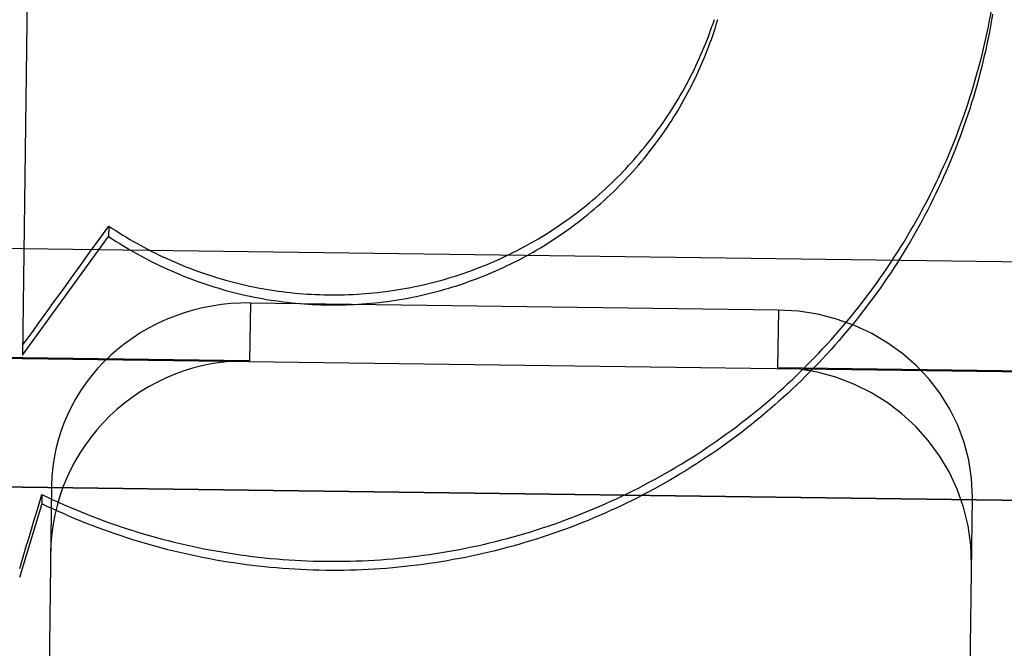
# Model space of a CAD drawing. Header units: inches. Extents: x 0 to 227, y 0 to 147.
# Tile 104 of 247: x 77.924 to 78.124, y 77.133 to 77.261. Entities that reach past the tile are written whole.
import ezdxf

# ---------------------------------------------------------------- set-up
doc = ezdxf.new("R2010")
doc.units = ezdxf.units.IN
doc.header["$LTSCALE"] = 12.466667
doc.header["$MEASUREMENT"] = 0
doc.linetypes.add('HIDDEN', pattern=[0.2, 0.1, -0.1])
doc.layers.get('0').update_dxf_attribs({"linetype": 'CONTINUOUS'})
for name, color, linetype in [('02___PRT_ALL_AXES', 7, 'CONTINUOUS'), ('DEFAULT_2', 8, 'HIDDEN'), ('DIMENSIONS', 7, 'CONTINUOUS')]:
    doc.layers.add(name, color=color, linetype=linetype)
doc.styles.get("Standard").update_dxf_attribs({"font": 'txt', "width": 0.8})
doc.dimstyles.new('DIMSTYLE_2', dxfattribs={"dimtxt": 1, "dimasz": 1.333333, "dimexe": 0.09, "dimexo": 0.07, "dimgap": 0.0375, "dimtad": 0, "dimtih": 1, "dimtoh": 1, "dimzin": 4, "dimdsep": 46, "dimtxsty": 'Standard', "dimblk": '_FILLED', "dimblk1": '_FILLED', "dimblk2": '_FILLED', "dimcen": 0.09, "dimadec": 0, "dimazin": 0, "dimtfac": 1, "dimtofl": 0, "dimtmove": 0, "dimatfit": 3, "dimldrblk": '_FILLED', "dimfxl": 0, "dimtolj": 1, "dimtzin": 4, "dimarcsym": 0})

# ---------------------------------------------------------------- blocks, each defined once
blk = doc.blocks.new('_FILLED')
at = {"color": 0, "linetype": 'ByBlock'}
blk.add_solid([(0, 0), (-1, 0.2), (-1, -0.2)], dxfattribs=at)
blk = doc.blocks.new('*D39')
at = {"layer": 'DIMENSIONS', "color": 2, "linetype": 'Continuous'}
for p, q in [((74.40079, 68.85555), (71.68206, 68.85555)), ((75.65079, 68.85555), (78.31746, 68.85555))]:
    blk.add_line(p, q, dxfattribs=at)
at = {"layer": 'DIMENSIONS', "color": 2, "linetype": 'Continuous', "xscale": 1.3333333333, "yscale": 1.3333333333, "zscale": 1.3333333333}
blk.add_blockref('_FILLED', (74.40079, 68.85555), dxfattribs=at)
at = {"layer": 'DIMENSIONS', "color": 2, "linetype": 'Continuous', "xscale": 1.3333333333, "yscale": 1.3333333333, "zscale": 1.3333333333, "rotation": 180}
blk.add_blockref('_FILLED', (75.65079, 68.85555), dxfattribs=at)
at = {"layer": 'DIMENSIONS', "color": 2, "linetype": 'Continuous', "insert": (71.18206, 69.35555), "char_height": 1, "width": 3.2, "attachment_point": 3, "line_spacing_factor": 0.9}
blk.add_mtext('1.25', dxfattribs=at)
blk = doc.blocks.new('*D40')
at = {"layer": 'DIMENSIONS', "color": 2, "linetype": 'Continuous'}
for p, q in [((75.79479, 72.2559), (73.12812, 72.2559)), ((78.79479, 72.2559), (81.55992, 72.2559))]:
    blk.add_line(p, q, dxfattribs=at)
at = {"layer": 'DIMENSIONS', "color": 2, "linetype": 'Continuous', "xscale": 1.3333333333, "yscale": 1.3333333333, "zscale": 1.3333333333}
blk.add_blockref('_FILLED', (75.79479, 72.2559), dxfattribs=at)
at = {"layer": 'DIMENSIONS', "color": 2, "linetype": 'Continuous', "xscale": 1.3333333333, "yscale": 1.3333333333, "zscale": 1.3333333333, "rotation": 180}
blk.add_blockref('_FILLED', (78.79479, 72.2559), dxfattribs=at)
at = {"layer": 'DIMENSIONS', "color": 2, "linetype": 'Continuous', "insert": (82.05992, 72.7559), "char_height": 1, "width": 3.2, "attachment_point": 1, "line_spacing_factor": 0.9}
blk.add_mtext('3.00', dxfattribs=at)

msp = doc.modelspace()

# ---------------------------------------------------------------- linework, layer by layer
at = {"layer": '02___PRT_ALL_AXES', "color": 8, "linetype": 'HIDDEN'}
for p, q in [((78.27411, 77.18729), (77.77416, 77.19393)), ((78.27377, 77.16116), (77.77381, 77.1678))]:
    msp.add_line(p, q, dxfattribs=at)
at = {"layer": 'DEFAULT_2', "color": 8, "linetype": 'HIDDEN'}
for p, q in [((77.92719, 77.42112), (77.92415, 77.19267)), ((77.94172, 77.21893), (77.94169, 77.21683)), ((78.3494, 77.20867), (77.69911, 77.21731)), ((77.92415, 77.19267), (77.94169, 77.21683)), ((77.97055, 77.20327), (77.97039, 77.19153)), ((78.07804, 77.20184), (77.97055, 77.20327)), ((78.07804, 77.20184), (78.07788, 77.1901)), ((77.97039, 77.19153), (77.76916, 77.19421)), ((78.27911, 77.18743), (78.07788, 77.1901)), ((77.76881, 77.16787), (78.27876, 77.16109)), ((77.93005, 77.16619), (77.92928, 77.10782)), ((77.9281, 77.1643), (77.92807, 77.16241)), ((78.11676, 77.10533), (78.11754, 77.1637)), ((77.92807, 77.16241), (77.92355, 77.14742))]:
    msp.add_line(p, q, dxfattribs=at)
for points in [[(78.12081, 77.25957), (78.12105, 77.26079), (78.12128, 77.26202), (78.12149, 77.26325), (78.1217, 77.26447), (78.1219, 77.2657), (78.12208, 77.26694), (78.12225, 77.26817), (78.12242, 77.26941), (78.12257, 77.27064), (78.1227, 77.27188), (78.12283, 77.27312), (78.12295, 77.27436), (78.12305, 77.2756), (78.12315, 77.27685), (78.12323, 77.27809), (78.1233, 77.27934), (78.12336, 77.28058), (78.12341, 77.28183), (78.12344, 77.28307), (78.12347, 77.28432), (78.12347, 77.2846)], [(78.12166, 77.26206), (78.12145, 77.26084), (78.12123, 77.25962), (78.12101, 77.2584), (78.12076, 77.25719), (78.12051, 77.25597), (78.12025, 77.25476), (78.11997, 77.25356), (78.11969, 77.25235), (78.11939, 77.25115), (78.11908, 77.24995), (78.11877, 77.24875), (78.11844, 77.24756), (78.1181, 77.24637), (78.11774, 77.24518), (78.11738, 77.244), (78.11701, 77.24282), (78.11662, 77.24164), (78.11623, 77.24047), (78.11582, 77.2393), (78.1154, 77.23813), (78.11498, 77.23697), (78.11454, 77.23581), (78.11409, 77.23465), (78.11363, 77.2335), (78.11316, 77.23236), (78.11268, 77.23122), (78.11219, 77.23008), (78.11169, 77.22895), (78.11117, 77.22782), (78.11065, 77.22669), (78.11012, 77.22558), (78.10958, 77.22446), (78.10902, 77.22335), (78.10846, 77.22225), (78.10788, 77.22115), (78.1073, 77.22006), (78.10671, 77.21897), (78.1061, 77.21789), (78.10549, 77.21681), (78.10486, 77.21574), (78.10423, 77.21467), (78.10359, 77.21361), (78.10293, 77.21256), (78.10227, 77.21151), (78.1016, 77.21047), (78.10092, 77.20943), (78.10022, 77.2084), (78.09952, 77.20738), (78.09881, 77.20636), (78.09809, 77.20535), (78.09736, 77.20435), (78.09662, 77.20335), (78.09588, 77.20236), (78.09512, 77.20138), (78.09435, 77.2004), (78.09358, 77.19943), (78.09279, 77.19847), (78.092, 77.19752), (78.0912, 77.19657), (78.09039, 77.19563), (78.08957, 77.1947), (78.08874, 77.19377), (78.08791, 77.19285), (78.08706, 77.19194), (78.08621, 77.19104), (78.08535, 77.19014), (78.08448, 77.18926), (78.0836, 77.18838), (78.08272, 77.18751), (78.08183, 77.18665), (78.08092, 77.18579), (78.08001, 77.18494), (78.0791, 77.18411), (78.07817, 77.18328), (78.07724, 77.18245), (78.0763, 77.18164), (78.07535, 77.18084), (78.0744, 77.18004), (78.07344, 77.17926), (78.07247, 77.17848), (78.07149, 77.17771), (78.07051, 77.17695), (78.06952, 77.1762), (78.06852, 77.17545), (78.06752, 77.17472), (78.06651, 77.174), (78.06549, 77.17328), (78.06447, 77.17258), (78.06343, 77.17188), (78.0624, 77.17119), (78.06135, 77.17052), (78.06031, 77.16985), (78.05925, 77.16919), (78.05819, 77.16854), (78.05712, 77.1679), (78.05605, 77.16728), (78.05497, 77.16666), (78.05388, 77.16605), (78.05279, 77.16545), (78.0517, 77.16486), (78.0506, 77.16428), (78.04949, 77.16371), (78.04838, 77.16315), (78.04726, 77.1626), (78.04614, 77.16206), (78.04501, 77.16153), (78.04388, 77.16101), (78.04275, 77.16051), (78.04161, 77.16001), (78.04046, 77.15952), (78.03931, 77.15904), (78.03816, 77.15858), (78.037, 77.15812), (78.03584, 77.15768), (78.03467, 77.15724), (78.0335, 77.15682), (78.03232, 77.1564), (78.03114, 77.156), (78.02996, 77.15561), (78.02878, 77.15523), (78.02759, 77.15486), (78.0264, 77.1545), (78.0252, 77.15415), (78.024, 77.15381), (78.0228, 77.15348), (78.02159, 77.15317), (78.02039, 77.15286), (78.01918, 77.15257), (78.01796, 77.15228), (78.01675, 77.15201), (78.01553, 77.15175), (78.01431, 77.1515), (78.01309, 77.15126), (78.01186, 77.15104), (78.01063, 77.15082), (78.0094, 77.15061), (78.00817, 77.15042), (78.00694, 77.15024), (78.00571, 77.15007), (78.00447, 77.14991), (78.00323, 77.14976), (78.002, 77.14962), (78.00076, 77.14949), (77.99952, 77.14938), (77.99827, 77.14927), (77.99703, 77.14918), (77.99579, 77.1491), (77.99454, 77.14903), (77.9933, 77.14897), (77.99205, 77.14892), (77.99081, 77.14889), (77.98956, 77.14886), (77.98832, 77.14885), (77.98707, 77.14885), (77.98582, 77.14886), (77.98458, 77.14888), (77.98333, 77.14891), (77.98209, 77.14895), (77.98084, 77.14901), (77.9796, 77.14907), (77.97835, 77.14915), (77.97711, 77.14924), (77.97587, 77.14934), (77.97463, 77.14945), (77.97339, 77.14957), (77.97215, 77.14971), (77.97091, 77.14985), (77.96967, 77.15001), (77.96844, 77.15018), (77.9672, 77.15036), (77.96597, 77.15055), (77.96474, 77.15075), (77.96352, 77.15096), (77.96229, 77.15118), (77.96107, 77.15142), (77.95984, 77.15166), (77.95863, 77.15192), (77.95741, 77.15219), (77.95619, 77.15247), (77.95498, 77.15276), (77.95377, 77.15306), (77.95257, 77.15337)], [(77.94169, 77.21683), (77.9424, 77.21636), (77.94311, 77.21589), (77.94383, 77.21544), (77.94455, 77.21499), (77.94528, 77.21455), (77.94601, 77.21411), (77.94674, 77.21369), (77.94749, 77.21327), (77.94823, 77.21286), (77.94898, 77.21246), (77.94973, 77.21206), (77.95049, 77.21167), (77.95125, 77.21129), (77.95202, 77.21092), (77.95279, 77.21056), (77.95356, 77.2102), (77.95434, 77.20986), (77.95512, 77.20952), (77.9559, 77.20919), (77.95669, 77.20886), (77.95748, 77.20855), (77.95827, 77.20824), (77.95907, 77.20794), (77.95987, 77.20765), (77.96067, 77.20737), (77.96148, 77.2071), (77.96229, 77.20683), (77.9631, 77.20657), (77.96391, 77.20633), (77.96473, 77.20609), (77.96555, 77.20585), (77.96637, 77.20563), (77.96719, 77.20542), (77.96802, 77.20521), (77.96885, 77.20501), (77.96968, 77.20482), (77.97051, 77.20464), (77.97135, 77.20447), (77.97218, 77.20431), (77.97302, 77.20416), (77.97386, 77.20401), (77.9747, 77.20387), (77.97554, 77.20375), (77.97638, 77.20363), (77.97723, 77.20352), (77.97807, 77.20341), (77.97892, 77.20332), (77.97977, 77.20324), (77.98062, 77.20316), (77.98147, 77.2031), (77.98232, 77.20304), (77.98317, 77.20299), (77.98402, 77.20295), (77.98487, 77.20292), (77.98572, 77.20289), (77.98657, 77.20288), (77.98742, 77.20288), (77.98827, 77.20288), (77.98913, 77.20289), (77.98998, 77.20291), (77.99083, 77.20294), (77.99168, 77.20298), (77.99253, 77.20303), (77.99338, 77.20309), (77.99423, 77.20315), (77.99508, 77.20323), (77.99593, 77.20331), (77.99677, 77.2034), (77.99762, 77.20351), (77.99846, 77.20361), (77.99931, 77.20373), (78.00015, 77.20386), (78.00099, 77.204), (78.00183, 77.20414), (78.00267, 77.20429), (78.0035, 77.20446), (78.00434, 77.20463), (78.00517, 77.20481), (78.006, 77.20499), (78.00683, 77.20519), (78.00765, 77.20539), (78.00848, 77.20561), (78.0093, 77.20583), (78.01012, 77.20606), (78.01094, 77.2063), (78.01175, 77.20655), (78.01256, 77.2068), (78.01337, 77.20707), (78.01418, 77.20734), (78.01498, 77.20762), (78.01578, 77.20791), (78.01658, 77.20821), (78.01737, 77.20852), (78.01816, 77.20883), (78.01895, 77.20915), (78.01973, 77.20948), (78.02052, 77.20982), (78.02129, 77.21017), (78.02207, 77.21052), (78.02283, 77.21088), (78.0236, 77.21126), (78.02436, 77.21163), (78.02512, 77.21202), (78.02587, 77.21241), (78.02662, 77.21282), (78.02737, 77.21323), (78.02811, 77.21364), (78.02884, 77.21407), (78.02958, 77.2145), (78.0303, 77.21494), (78.03103, 77.21539), (78.03174, 77.21585), (78.03246, 77.21631), (78.03317, 77.21678), (78.03387, 77.21726), (78.03457, 77.21774), (78.03526, 77.21823), (78.03595, 77.21873), (78.03663, 77.21924), (78.03731, 77.21975), (78.03798, 77.22027), (78.03864, 77.2208), (78.0393, 77.22133), (78.03996, 77.22187), (78.04061, 77.22242), (78.04125, 77.22298), (78.04189, 77.22354), (78.04252, 77.2241), (78.04315, 77.22468), (78.04377, 77.22526), (78.04438, 77.22585), (78.04499, 77.22644), (78.04559, 77.22704), (78.04618, 77.22764), (78.04677, 77.22826), (78.04735, 77.22887), (78.04793, 77.2295), (78.0485, 77.23013), (78.04906, 77.23076), (78.04961, 77.23141), (78.05016, 77.23205), (78.0507, 77.23271), (78.05124, 77.23336), (78.05176, 77.23403), (78.05229, 77.2347), (78.0528, 77.23537), (78.05331, 77.23605), (78.05381, 77.23674), (78.0543, 77.23743), (78.05478, 77.23812), (78.05526, 77.23882), (78.05573, 77.23953), (78.05619, 77.24024), (78.05665, 77.24095), (78.0571, 77.24167), (78.05754, 77.2424), (78.05797, 77.24313), (78.05839, 77.24386), (78.05881, 77.2446), (78.05922, 77.24534), (78.05962, 77.24609), (78.06001, 77.24684), (78.0604, 77.24759), (78.06078, 77.24835), (78.06115, 77.24911), (78.06151, 77.24988), (78.06186, 77.25065), (78.06221, 77.25142), (78.06255, 77.2522), (78.06287, 77.25298), (78.0632, 77.25376), (78.06351, 77.25455), (78.06381, 77.25534), (78.06411, 77.25613), (78.0644, 77.25693), (78.06468, 77.25772), (78.06495, 77.25853), (78.06521, 77.25933), (78.06546, 77.26014), (78.06571, 77.26095)], [(77.94172, 77.21893), (77.94242, 77.21846), (77.94313, 77.218), (77.94385, 77.21754), (77.94456, 77.21709), (77.94529, 77.21665), (77.94601, 77.21622), (77.94675, 77.21579), (77.94748, 77.21538), (77.94822, 77.21496), (77.94897, 77.21456), (77.94972, 77.21417), (77.95047, 77.21378), (77.95123, 77.2134), (77.95199, 77.21303), (77.95275, 77.21266), (77.95352, 77.21231), (77.9543, 77.21196), (77.95507, 77.21162), (77.95585, 77.21129), (77.95663, 77.21096), (77.95742, 77.21065), (77.95821, 77.21034), (77.959, 77.21004), (77.9598, 77.20975), (77.9606, 77.20947), (77.9614, 77.20919), (77.9622, 77.20893), (77.96301, 77.20867), (77.96382, 77.20842), (77.96463, 77.20818), (77.96545, 77.20795), (77.96626, 77.20772), (77.96708, 77.20751), (77.9679, 77.2073), (77.96873, 77.2071), (77.96955, 77.20691), (77.97038, 77.20673), (77.97121, 77.20656), (77.97204, 77.20639), (77.97287, 77.20624), (77.97371, 77.20609), (77.97455, 77.20595), (77.97538, 77.20582), (77.97622, 77.2057), (77.97706, 77.20559), (77.9779, 77.20548), (77.97874, 77.20539), (77.97959, 77.2053), (77.98043, 77.20523), (77.98128, 77.20516), (77.98212, 77.2051), (77.98297, 77.20505), (77.98381, 77.205), (77.98466, 77.20497), (77.98551, 77.20494), (77.98635, 77.20493), (77.9872, 77.20492), (77.98805, 77.20492), (77.9889, 77.20493), (77.98974, 77.20495), (77.99059, 77.20498), (77.99144, 77.20502), (77.99228, 77.20506), (77.99313, 77.20512), (77.99397, 77.20518), (77.99482, 77.20525), (77.99566, 77.20533), (77.9965, 77.20542), (77.99735, 77.20552), (77.99819, 77.20562), (77.99903, 77.20574), (77.99986, 77.20586), (78.0007, 77.20599), (78.00154, 77.20614), (78.00237, 77.20629), (78.0032, 77.20644), (78.00403, 77.20661), (78.00486, 77.20679), (78.00569, 77.20697), (78.00651, 77.20716), (78.00734, 77.20737), (78.00816, 77.20758), (78.00898, 77.20779), (78.00979, 77.20802), (78.01061, 77.20826), (78.01142, 77.2085), (78.01223, 77.20875), (78.01303, 77.20901), (78.01384, 77.20928), (78.01464, 77.20956), (78.01544, 77.20984), (78.01623, 77.21014), (78.01702, 77.21044), (78.01781, 77.21075), (78.0186, 77.21107), (78.01938, 77.21139), (78.02016, 77.21173), (78.02093, 77.21207), (78.0217, 77.21242), (78.02247, 77.21278), (78.02323, 77.21315), (78.02399, 77.21352), (78.02475, 77.2139), (78.0255, 77.21429), (78.02625, 77.21469), (78.02699, 77.2151), (78.02773, 77.21551), (78.02847, 77.21593), (78.0292, 77.21636), (78.02992, 77.21679), (78.03064, 77.21724), (78.03136, 77.21769), (78.03207, 77.21815), (78.03278, 77.21861), (78.03348, 77.21909), (78.03418, 77.21957), (78.03487, 77.22005), (78.03556, 77.22055), (78.03624, 77.22105), (78.03692, 77.22156), (78.03759, 77.22207), (78.03826, 77.2226), (78.03892, 77.22313), (78.03957, 77.22366), (78.04022, 77.22421), (78.04087, 77.22476), (78.0415, 77.22531), (78.04214, 77.22588), (78.04276, 77.22645), (78.04338, 77.22702), (78.044, 77.22761), (78.04461, 77.22819), (78.04521, 77.22879), (78.0458, 77.22939), (78.04639, 77.23), (78.04698, 77.23061), (78.04755, 77.23123), (78.04812, 77.23186), (78.04869, 77.23249), (78.04925, 77.23313), (78.0498, 77.23377), (78.05034, 77.23442), (78.05088, 77.23507), (78.05141, 77.23573), (78.05193, 77.2364), (78.05245, 77.23707), (78.05296, 77.23775), (78.05346, 77.23843), (78.05395, 77.23912), (78.05444, 77.23981), (78.05492, 77.2405), (78.0554, 77.24121), (78.05586, 77.24191), (78.05632, 77.24263), (78.05677, 77.24334), (78.05722, 77.24406), (78.05765, 77.24479), (78.05808, 77.24552), (78.0585, 77.24625), (78.05892, 77.24699), (78.05932, 77.24774), (78.05972, 77.24848), (78.06011, 77.24923), (78.0605, 77.24999), (78.06087, 77.25075), (78.06124, 77.25151), (78.0616, 77.25228), (78.06195, 77.25305), (78.06229, 77.25383), (78.06262, 77.2546), (78.06295, 77.25539), (78.06327, 77.25617), (78.06358, 77.25696), (78.06388, 77.25775), (78.06418, 77.25854), (78.06446, 77.25934), (78.06474, 77.26014), (78.06501, 77.26095)], [(77.9281, 77.1643), (77.92922, 77.16376), (77.93035, 77.16324), (77.93148, 77.16272), (77.93262, 77.16221), (77.93376, 77.16172), (77.93491, 77.16123), (77.93606, 77.16076), (77.93722, 77.16029), (77.93838, 77.15984), (77.93954, 77.1594), (77.94071, 77.15896), (77.94189, 77.15854), (77.94306, 77.15813), (77.94424, 77.15773), (77.94543, 77.15734), (77.94661, 77.15696), (77.9478, 77.15659), (77.949, 77.15624), (77.95019, 77.15589), (77.9514, 77.15556), (77.9526, 77.15523), (77.9538, 77.15492), (77.95501, 77.15462), (77.95623, 77.15433), (77.95744, 77.15405), (77.95866, 77.15378), (77.95988, 77.15352), (77.9611, 77.15327), (77.96232, 77.15304), (77.96355, 77.15281), (77.96478, 77.1526), (77.96601, 77.1524), (77.96724, 77.15221), (77.96847, 77.15203), (77.96971, 77.15186), (77.97094, 77.1517), (77.97218, 77.15156), (77.97342, 77.15142), (77.97466, 77.1513), (77.9759, 77.15119), (77.97715, 77.15109), (77.97839, 77.151), (77.97963, 77.15092), (77.98088, 77.15086), (77.98212, 77.1508), (77.98337, 77.15076), (77.98462, 77.15073), (77.98586, 77.15071), (77.98711, 77.1507), (77.98836, 77.1507), (77.9896, 77.15071), (77.99085, 77.15074), (77.99209, 77.15077), (77.99334, 77.15082), (77.99459, 77.15088), (77.99583, 77.15095), (77.99707, 77.15103), (77.99832, 77.15113), (77.99956, 77.15123), (78.0008, 77.15135), (78.00204, 77.15147), (78.00328, 77.15161), (78.00452, 77.15176), (78.00575, 77.15192), (78.00699, 77.15209), (78.00822, 77.15228), (78.00945, 77.15247), (78.01068, 77.15268), (78.01191, 77.1529), (78.01313, 77.15313), (78.01436, 77.15337), (78.01558, 77.15362), (78.0168, 77.15388), (78.01801, 77.15415), (78.01923, 77.15444), (78.02044, 77.15473), (78.02164, 77.15504), (78.02285, 77.15535), (78.02405, 77.15568), (78.02525, 77.15602), (78.02645, 77.15637), (78.02764, 77.15673), (78.02883, 77.15711), (78.03001, 77.15749), (78.0312, 77.15788), (78.03238, 77.15829), (78.03355, 77.1587), (78.03472, 77.15913), (78.03589, 77.15956), (78.03705, 77.16001), (78.03821, 77.16047), (78.03936, 77.16094), (78.04051, 77.16142), (78.04166, 77.16191), (78.0428, 77.16241), (78.04394, 77.16292), (78.04507, 77.16344), (78.0462, 77.16397), (78.04732, 77.16451), (78.04843, 77.16506), (78.04955, 77.16562), (78.05065, 77.16619), (78.05175, 77.16678), (78.05285, 77.16737), (78.05394, 77.16797), (78.05502, 77.16858), (78.0561, 77.1692), (78.05718, 77.16984), (78.05824, 77.17048), (78.05931, 77.17113), (78.06036, 77.17179), (78.06141, 77.17246), (78.06245, 77.17314), (78.06349, 77.17383), (78.06452, 77.17453), (78.06554, 77.17524), (78.06656, 77.17595), (78.06757, 77.17668), (78.06858, 77.17742), (78.06957, 77.17816), (78.07056, 77.17892), (78.07155, 77.17968), (78.07252, 77.18045), (78.07349, 77.18123), (78.07445, 77.18202), (78.07541, 77.18282), (78.07636, 77.18363), (78.0773, 77.18445), (78.07823, 77.18527), (78.07915, 77.1861), (78.08007, 77.18695), (78.08098, 77.1878), (78.08188, 77.18866), (78.08277, 77.18952), (78.08366, 77.1904), (78.08454, 77.19128), (78.0854, 77.19217), (78.08626, 77.19307), (78.08712, 77.19398), (78.08796, 77.19489), (78.0888, 77.19581), (78.08962, 77.19674), (78.09044, 77.19768), (78.09125, 77.19862), (78.09205, 77.19958), (78.09285, 77.20054), (78.09363, 77.2015), (78.09441, 77.20248), (78.09517, 77.20346), (78.09593, 77.20444), (78.09667, 77.20544), (78.09741, 77.20644), (78.09814, 77.20745), (78.09886, 77.20846), (78.09957, 77.20949), (78.10027, 77.21051), (78.10097, 77.21155), (78.10165, 77.21259), (78.10232, 77.21364), (78.10298, 77.21469), (78.10364, 77.21575), (78.10428, 77.21681), (78.10491, 77.21788), (78.10554, 77.21896), (78.10615, 77.22004), (78.10676, 77.22113), (78.10735, 77.22223), (78.10793, 77.22333), (78.10851, 77.22443), (78.10907, 77.22554), (78.10962, 77.22665), (78.11017, 77.22777), (78.1107, 77.2289), (78.11122, 77.23003), (78.11173, 77.23116), (78.11224, 77.2323), (78.11273, 77.23345), (78.11321, 77.23459), (78.11368, 77.23575), (78.11414, 77.2369), (78.11459, 77.23806), (78.11502, 77.23923), (78.11545, 77.2404), (78.11587, 77.24157), (78.11627, 77.24275), (78.11667, 77.24393), (78.11705, 77.24511), (78.11743, 77.2463), (78.11779, 77.24749), (78.11814, 77.24869), (78.11848, 77.24989), (78.11881, 77.25109), (78.11913, 77.25229), (78.11944, 77.2535), (78.11973, 77.25471), (78.12002, 77.25592), (78.12029, 77.25713), (78.12055, 77.25835), (78.12081, 77.25957)], [(77.95257, 77.15337), (77.95137, 77.15369), (77.95017, 77.15403), (77.94897, 77.15437), (77.94777, 77.15473), (77.94658, 77.1551), (77.9454, 77.15547), (77.94421, 77.15586), (77.94303, 77.15626), (77.94186, 77.15667), (77.94069, 77.15709), (77.93952, 77.15752), (77.93835, 77.15796), (77.93719, 77.15842), (77.93604, 77.15888), (77.93489, 77.15935), (77.93374, 77.15984), (77.9326, 77.16033), (77.93146, 77.16084), (77.93032, 77.16135), (77.9292, 77.16188), (77.92807, 77.16241)]]:
    msp.add_lwpolyline(points, dxfattribs=at)
for centre, major_axis, ratio, start_param, end_param in [((77.82063, 77.56599), (3.20428, 4.45452), 0.054888, -1.614725, -1.609264), ((77.97005, 77.16566), (0.04, -0.00053), 0.940367, 1.570796, 3.141593), ((78.07754, 77.16423), (0.04, -0.00053), 0.940367, 0, 1.570796), ((77.96987, 77.15189), (0.04, -0.00053), 0.991177, 1.570796, 3.141593), ((78.07736, 77.15046), (0.04, -0.00053), 0.991177, 0, 1.570796), ((77.89796, 77.56497), (1.33573, 4.48248), 0.030739, -1.654505, -1.651137)]:
    msp.add_ellipse(centre, major_axis=major_axis, ratio=ratio, start_param=start_param, end_param=end_param, dxfattribs=at)

# ---------------------------------------------------------------- dimensions: what is measured, and where the dimension line sits
at = {"layer": 'DIMENSIONS', "color": 2, "linetype": 'Continuous'}
dim = msp.add_linear_dim(base=(75.65079, 68.85555), p1=(74.40079, 77.0565), p2=(75.65079, 77.35567), dimstyle='DIMSTYLE_2', dxfattribs=at)
dim.commit()
dim.dimension.update_dxf_attribs({"geometry": '*D39', "text_midpoint": (69.58206, 68.85555), "dimtype": 160})
dim = msp.add_linear_dim(base=(75.79479, 72.2559), p1=(78.79479, 77.0565), p2=(75.79479, 77.2288), angle=180, dimstyle='DIMSTYLE_2', dxfattribs=at)
dim.commit()
dim.dimension.update_dxf_attribs({"geometry": '*D40', "text_midpoint": (83.65992, 72.2559), "dimtype": 160})

doc.saveas('drawing.dxf')
